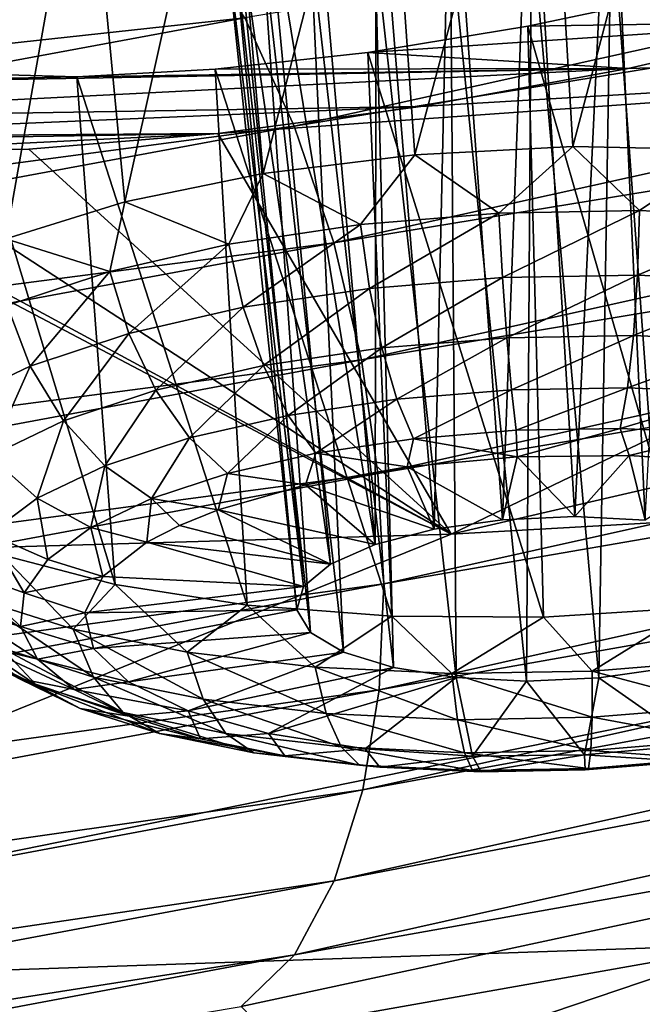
# Model space of a CAD drawing. Header units: metres. Extents: x -106 to 264, y -111 to 81.
# Tile 166 of 256: x 232.3 to 233.52, y -4.86 to -2.93. Entities that reach past the tile are written whole.
import ezdxf

# ---------------------------------------------------------------- set-up
doc = ezdxf.new("R2010")
doc.units = ezdxf.units.M
doc.layers.add('solid_20422013', color=7, linetype='CONTINUOUS')

msp = doc.modelspace()

# ---------------------------------------------------------------- linework, layer by layer
at = {"layer": 'solid_20422013'}
for points in [[(229.211319, -2.059223, 254.846924), (230.338425, -3.185806, 255.795273), (232.625565, -2.744271, 254.56102)], [(233.38588, -3.177424, 215.949249), (233.331238, -2.239719, 216.196091), (233.646759, -2.188456, 216.252304)], [(233.693314, -3.183447, 215.995789), (233.38588, -3.177424, 215.949249), (233.646759, -2.188456, 216.252304)], [(236.958389, -2.225058, 252.242752), (232.741196, -2.924002, 254.690674), (232.838547, -3.136815, 254.78627)], [(236.958389, -2.225058, 252.242752), (232.838547, -3.136815, 254.78627), (237.045364, -2.45133, 252.291168)], [(233.075775, -3.1932, 215.966492), (233.013184, -2.305702, 216.206467), (233.331238, -2.239719, 216.196091)], [(233.38588, -3.177424, 215.949249), (233.075775, -3.1932, 215.966492), (233.331238, -2.239719, 216.196091)], [(232.777588, -3.230031, 216.046707), (232.705063, -2.386141, 216.284286), (233.013184, -2.305702, 216.206467)], [(233.075775, -3.1932, 215.966492), (232.777588, -3.230031, 216.046707), (233.013184, -2.305702, 216.206467)], [(232.505325, -3.286186, 216.186127), (232.427994, -2.475186, 216.424408), (232.705063, -2.386141, 216.284286)], [(232.777588, -3.230031, 216.046707), (232.505325, -3.286186, 216.186127), (232.705063, -2.386141, 216.284286)], [(233.607452, -2.418427, 217.168839), (233.46019, -2.431968, 217.099365), (233.528381, -3.911841, 216.722229)], [(233.46019, -2.431968, 217.099365), (233.302505, -2.456967, 217.069183), (233.390137, -3.904974, 216.689087)], [(233.46019, -2.431968, 217.099365), (233.390137, -3.904974, 216.689087), (233.528381, -3.911841, 216.722229)], [(232.838547, -3.136815, 254.78627), (232.916275, -3.366607, 254.841003), (237.045364, -2.45133, 252.291168)], [(237.045364, -2.45133, 252.291168), (232.916275, -3.366607, 254.841003), (237.106552, -2.678685, 252.300644)], [(233.302505, -2.456967, 217.069183), (233.145447, -2.491203, 217.080048), (233.248047, -3.911211, 216.694077)], [(233.302505, -2.456967, 217.069183), (233.248047, -3.911211, 216.694077), (233.390137, -3.904974, 216.689087)], [(232.27182, -3.359023, 216.378174), (232.195236, -2.567213, 216.616699), (232.427994, -2.475186, 216.424408)], [(232.505325, -3.286186, 216.186127), (232.27182, -3.359023, 216.378174), (232.427994, -2.475186, 216.424408)], [(233.145447, -2.491203, 217.080048), (232.999725, -2.532787, 217.130585), (233.113617, -3.930048, 216.736801)], [(233.145447, -2.491203, 217.080048), (233.113617, -3.930048, 216.736801), (233.248047, -3.911211, 216.694077)], [(232.999725, -2.532787, 217.130585), (232.874985, -2.57802, 217.217133), (232.997726, -3.959958, 216.813782)], [(232.999725, -2.532787, 217.130585), (232.997726, -3.959958, 216.813782), (233.113617, -3.930048, 216.736801)], [(232.874985, -2.57802, 217.217133), (232.779358, -2.625161, 217.333221), (232.997726, -3.959958, 216.813782)], [(232.718994, -2.669446, 217.470856), (232.90976, -3.998519, 216.918808), (232.779358, -2.625161, 217.333221)], [(232.779358, -2.625161, 217.333221), (232.90976, -3.998519, 216.918808), (232.997726, -3.959958, 216.813782)], [(232.697342, -2.709801, 217.621689), (232.856857, -4.042606, 217.04335), (232.718994, -2.669446, 217.470856)], [(232.718994, -2.669446, 217.470856), (232.856857, -4.042606, 217.04335), (232.90976, -3.998519, 216.918808)], [(233.606873, -2.660043, 218.197983), (233.571396, -4.20342, 217.582779), (233.46196, -2.701745, 218.248642)], [(232.916275, -3.366607, 254.841003), (232.970978, -3.596852, 254.854782), (237.106552, -2.678685, 252.300644)], [(237.106552, -2.678685, 252.300644), (232.970978, -3.596852, 254.854782), (237.142197, -2.900243, 252.274002)], [(232.697342, -2.709801, 217.621689), (232.843292, -4.088648, 217.177322), (232.856857, -4.042606, 217.04335)], [(232.716202, -2.742263, 217.77623), (232.843292, -4.088648, 217.177322), (232.697342, -2.709801, 217.621689)], [(233.46196, -2.701745, 218.248642), (233.436966, -4.222257, 217.625504), (233.30513, -2.736344, 218.259995)], [(233.46196, -2.701745, 218.248642), (233.571396, -4.20342, 217.582779), (233.436966, -4.222257, 217.625504)], [(233.147171, -3.939668, 223.829529), (238.393692, -2.723361, 223.870667), (236.190201, -3.767804, 226.771805)], [(233.147171, -3.939668, 223.829529), (235.150543, -2.976502, 221.154175), (238.393692, -2.723361, 223.870667)], [(232.741196, -2.924002, 254.690674), (232.625565, -2.744271, 254.56102), (230.338425, -3.185806, 255.795273)], [(232.716202, -2.742263, 217.77623), (232.870178, -4.132915, 217.309875), (232.843292, -4.088648, 217.177322)], [(232.775055, -2.765305, 217.923981), (232.870178, -4.132915, 217.309875), (232.716202, -2.742263, 217.77623)], [(233.30513, -2.736344, 218.259995), (233.294861, -4.228494, 217.630493), (233.145706, -2.761893, 218.229782)], [(233.30513, -2.736344, 218.259995), (233.436966, -4.222257, 217.625504), (233.294861, -4.228494, 217.630493)], [(232.775055, -2.765305, 217.923981), (232.935333, -4.171819, 217.430283), (232.870178, -4.132915, 217.309875)], [(232.870682, -2.776647, 218.055054), (232.935333, -4.171819, 217.430283), (232.775055, -2.765305, 217.923981)], [(233.145706, -2.761893, 218.229782), (233.156631, -4.221627, 217.597351), (232.996964, -2.775625, 218.159546)], [(233.145706, -2.761893, 218.229782), (233.294861, -4.228494, 217.630493), (233.156631, -4.221627, 217.597351)], [(232.996964, -2.775625, 218.159546), (233.033463, -4.202211, 217.528763), (232.870682, -2.776647, 218.055054)], [(232.870682, -2.776647, 218.055054), (233.033463, -4.202211, 217.528763), (232.935333, -4.171819, 217.430283)], [(232.996964, -2.775625, 218.159546), (233.156631, -4.221627, 217.597351), (233.033463, -4.202211, 217.528763)], [(233.297913, -2.940259, 219.150681), (233.613831, -2.873363, 219.140274), (233.895721, -2.931357, 219.669434)], [(233.626465, -4.084139, 218.63533), (233.613831, -2.873363, 219.140274), (233.297913, -2.940259, 219.150681)], [(232.970978, -3.596852, 254.854782), (233.002853, -3.820632, 254.830475), (237.142197, -2.900243, 252.274002)], [(237.142197, -2.900243, 252.274002), (233.002853, -3.820632, 254.830475), (237.15506, -3.115366, 252.215652)], [(228.436859, -3.721965, 256.919556), (232.741196, -2.924002, 254.690674), (230.338425, -3.185806, 255.795273)], [(232.838547, -3.136815, 254.78627), (232.741196, -2.924002, 254.690674), (228.436859, -3.721965, 256.919556)], [(232.983459, -2.992482, 219.095001), (233.895721, -2.931357, 219.669434), (233.495087, -3.023423, 219.707611)], [(232.983459, -2.992482, 219.095001), (233.297913, -2.940259, 219.150681), (233.895721, -2.931357, 219.669434)], [(233.328522, -4.102739, 218.662018), (233.297913, -2.940259, 219.150681), (232.983459, -2.992482, 219.095001)], [(233.328522, -4.102739, 218.662018), (233.626465, -4.084139, 218.63533), (233.297913, -2.940259, 219.150681)], [(233.495087, -3.023423, 219.707611), (233.895721, -2.931357, 219.669434), (235.150543, -2.976502, 221.154175)], [(232.688644, -3.151813, 219.544693), (235.150543, -2.976502, 221.154175), (233.147171, -3.939668, 223.829529)], [(232.688644, -3.151813, 219.544693), (233.08757, -3.098358, 219.667572), (235.150543, -2.976502, 221.154175)], [(233.08757, -3.098358, 219.667572), (233.495087, -3.023423, 219.707611), (235.150543, -2.976502, 221.154175)], [(232.683334, -3.025234, 218.976807), (232.983459, -2.992482, 219.095001), (233.495087, -3.023423, 219.707611)], [(233.030579, -4.101146, 218.629379), (232.983459, -2.992482, 219.095001), (232.683334, -3.025234, 218.976807)], [(233.030579, -4.101146, 218.629379), (233.328522, -4.102739, 218.662018), (232.983459, -2.992482, 219.095001)], [(231.393448, -3.061105, 218.041977), (233.495087, -3.023423, 219.707611), (231.521011, -3.123895, 218.415634)], [(232.41124, -3.039935, 218.80014), (233.495087, -3.023423, 219.707611), (231.393448, -3.061105, 218.041977)], [(232.182495, -3.033369, 218.578033), (232.41124, -3.039935, 218.80014), (231.393448, -3.061105, 218.041977)], [(231.521011, -3.123895, 218.415634), (233.495087, -3.023423, 219.707611), (233.08757, -3.098358, 219.667572)], [(232.486282, -4.038538, 218.394394), (232.41124, -3.039935, 218.80014), (232.182495, -3.033369, 218.578033)], [(232.263702, -3.98026, 218.202316), (232.486282, -4.038538, 218.394394), (232.182495, -3.033369, 218.578033)], [(232.41124, -3.039935, 218.80014), (232.683334, -3.025234, 218.976807), (233.495087, -3.023423, 219.707611)], [(232.745682, -4.079429, 218.538849), (232.683334, -3.025234, 218.976807), (232.41124, -3.039935, 218.80014)], [(232.486282, -4.038538, 218.394394), (232.745682, -4.079429, 218.538849), (232.41124, -3.039935, 218.80014)], [(232.745682, -4.079429, 218.538849), (233.030579, -4.101146, 218.629379), (232.683334, -3.025234, 218.976807)], [(231.521011, -3.123895, 218.415634), (233.08757, -3.098358, 219.667572), (231.666382, -3.158986, 218.688492)], [(231.666382, -3.158986, 218.688492), (233.08757, -3.098358, 219.667572), (232.688644, -3.151813, 219.544693)], [(233.002853, -3.820632, 254.830475), (233.014374, -4.037376, 254.772675), (237.15506, -3.115366, 252.215652)], [(237.15506, -3.115366, 252.215652), (233.014374, -4.037376, 254.772675), (237.14505, -3.32261, 252.125916)], [(232.838547, -3.136815, 254.78627), (228.436859, -3.721965, 256.919556), (228.521866, -3.938304, 257.022339)], [(232.838547, -3.136815, 254.78627), (228.521866, -3.938304, 257.022339), (232.916275, -3.366607, 254.841003)], [(231.666382, -3.158986, 218.688492), (232.688644, -3.151813, 219.544693), (231.719177, -3.167031, 218.767853)], [(231.719177, -3.167031, 218.767853), (232.688644, -3.151813, 219.544693), (231.990005, -3.186511, 219.083755)], [(231.990005, -3.186511, 219.083755), (232.688644, -3.151813, 219.544693), (232.316559, -3.182249, 219.349197)], [(232.316559, -3.182249, 219.349197), (232.688644, -3.151813, 219.544693), (233.147171, -3.939668, 223.829529)], [(229.844254, -4.035527, 221.125198), (231.666382, -3.158986, 218.688492), (233.147171, -3.939668, 223.829529)], [(231.666382, -3.158986, 218.688492), (231.719177, -3.167031, 218.767853), (233.147171, -3.939668, 223.829529)], [(231.719177, -3.167031, 218.767853), (231.990005, -3.186511, 219.083755), (233.147171, -3.939668, 223.829529)], [(231.990005, -3.186511, 219.083755), (232.316559, -3.182249, 219.349197), (233.147171, -3.939668, 223.829529)], [(232.968582, -3.330544, 215.972855), (232.777588, -3.230031, 216.046707), (233.075775, -3.1932, 215.966492)], [(233.240936, -3.308273, 215.932999), (232.968582, -3.330544, 215.972855), (233.075775, -3.1932, 215.966492)], [(233.240936, -3.308273, 215.932999), (233.075775, -3.1932, 215.966492), (233.38588, -3.177424, 215.949249)], [(233.51683, -3.303311, 215.944305), (233.240936, -3.308273, 215.932999), (233.38588, -3.177424, 215.949249)], [(233.51683, -3.303311, 215.944305), (233.38588, -3.177424, 215.949249), (233.693314, -3.183447, 215.995789)], [(233.785645, -3.315849, 216.006363), (233.51683, -3.303311, 215.944305), (233.693314, -3.183447, 215.995789)], [(232.710205, -3.369267, 216.062363), (232.505325, -3.286186, 216.186127), (232.777588, -3.230031, 216.046707)], [(232.968582, -3.330544, 215.972855), (232.710205, -3.369267, 216.062363), (232.777588, -3.230031, 216.046707)], [(232.475754, -3.422954, 216.198074), (232.27182, -3.359023, 216.378174), (232.505325, -3.286186, 216.186127)], [(232.710205, -3.369267, 216.062363), (232.475754, -3.422954, 216.198074), (232.505325, -3.286186, 216.186127)], [(232.986496, -3.456243, 215.987122), (232.968582, -3.330544, 215.972855), (233.240936, -3.308273, 215.932999)], [(233.248047, -3.434856, 215.948837), (232.986496, -3.456243, 215.987122), (233.240936, -3.308273, 215.932999)], [(233.248047, -3.434856, 215.948837), (233.240936, -3.308273, 215.932999), (233.51683, -3.303311, 215.944305)], [(233.513, -3.430091, 215.959702), (233.248047, -3.434856, 215.948837), (233.51683, -3.303311, 215.944305)], [(233.513, -3.430091, 215.959702), (233.51683, -3.303311, 215.944305), (233.785645, -3.315849, 216.006363)], [(232.738373, -3.493429, 216.073074), (232.710205, -3.369267, 216.062363), (232.968582, -3.330544, 215.972855)], [(232.986496, -3.456243, 215.987122), (232.738373, -3.493429, 216.073074), (232.968582, -3.330544, 215.972855)], [(237.14505, -3.32261, 252.125916), (233.005432, -4.245627, 254.681732), (237.109192, -3.519526, 252.001266)], [(233.014374, -4.037376, 254.772675), (233.005432, -4.245627, 254.681732), (237.14505, -3.32261, 252.125916)], [(233.771133, -3.442131, 216.019287), (233.513, -3.430091, 215.959702), (233.785645, -3.315849, 216.006363)], [(228.521866, -3.938304, 257.022339), (228.589737, -4.171233, 257.082703), (232.916275, -3.366607, 254.841003)], [(232.916275, -3.366607, 254.841003), (228.589737, -4.171233, 257.082703), (232.970978, -3.596852, 254.854782)], [(232.475754, -3.422954, 216.198074), (232.274231, -3.489543, 216.374771), (232.27182, -3.359023, 216.378174)], [(232.513229, -3.544986, 216.2034), (232.475754, -3.422954, 216.198074), (232.710205, -3.369267, 216.062363)], [(232.738373, -3.493429, 216.073074), (232.513229, -3.544986, 216.2034), (232.710205, -3.369267, 216.062363)], [(232.319702, -3.608933, 216.373077), (232.274231, -3.489543, 216.374771), (232.475754, -3.422954, 216.198074)], [(232.513229, -3.544986, 216.2034), (232.319702, -3.608933, 216.373077), (232.475754, -3.422954, 216.198074)], [(233.010925, -3.57328, 216.032181), (232.986496, -3.456243, 215.987122), (233.248047, -3.434856, 215.948837)], [(233.256409, -3.553209, 215.996246), (233.010925, -3.57328, 216.032181), (233.248047, -3.434856, 215.948837)], [(233.256409, -3.553209, 215.996246), (233.248047, -3.434856, 215.948837), (233.513, -3.430091, 215.959702)], [(233.505051, -3.548737, 216.006439), (233.256409, -3.553209, 215.996246), (233.513, -3.430091, 215.959702)], [(233.505051, -3.548737, 216.006439), (233.513, -3.430091, 215.959702), (233.771133, -3.442131, 216.019287)], [(233.747314, -3.560036, 216.062363), (233.505051, -3.548737, 216.006439), (233.771133, -3.442131, 216.019287)], [(232.778076, -3.608179, 216.112839), (232.738373, -3.493429, 216.073074), (232.986496, -3.456243, 215.987122)], [(233.010925, -3.57328, 216.032181), (232.778076, -3.608179, 216.112839), (232.986496, -3.456243, 215.987122)], [(232.319702, -3.608933, 216.373077), (232.165253, -3.682811, 216.575607), (232.274231, -3.489543, 216.374771)], [(232.566772, -3.656566, 216.235153), (232.513229, -3.544986, 216.2034), (232.738373, -3.493429, 216.073074)], [(232.778076, -3.608179, 216.112839), (232.566772, -3.656566, 216.235153), (232.738373, -3.493429, 216.073074)], [(237.109192, -3.519526, 252.001266), (232.973404, -4.442847, 254.553864), (237.046432, -3.698704, 251.842789)], [(233.005432, -4.245627, 254.681732), (232.973404, -4.442847, 254.553864), (237.109192, -3.519526, 252.001266)], [(232.385147, -3.71658, 216.394409), (232.319702, -3.608933, 216.373077), (232.513229, -3.544986, 216.2034)], [(232.566772, -3.656566, 216.235153), (232.385147, -3.71658, 216.394409), (232.513229, -3.544986, 216.2034)], [(233.040283, -3.674012, 216.105087), (233.010925, -3.57328, 216.032181), (233.256409, -3.553209, 215.996246)], [(233.265442, -3.655602, 216.072128), (233.040283, -3.674012, 216.105087), (233.256409, -3.553209, 215.996246)], [(233.265442, -3.655602, 216.072128), (233.256409, -3.553209, 215.996246), (233.505051, -3.548737, 216.006439)], [(233.493515, -3.6515, 216.081482), (233.265442, -3.655602, 216.072128), (233.505051, -3.548737, 216.006439)], [(233.493515, -3.6515, 216.081482), (233.505051, -3.548737, 216.006439), (233.747314, -3.560036, 216.062363)], [(233.715729, -3.661864, 216.132782), (233.493515, -3.6515, 216.081482), (233.747314, -3.560036, 216.062363)], [(232.826691, -3.706024, 216.179077), (232.778076, -3.608179, 216.112839), (233.010925, -3.57328, 216.032181)], [(233.040283, -3.674012, 216.105087), (232.826691, -3.706024, 216.179077), (233.010925, -3.57328, 216.032181)], [(228.589737, -4.171233, 257.082703), (228.637512, -4.404055, 257.100311), (232.970978, -3.596852, 254.854782)], [(232.970978, -3.596852, 254.854782), (228.637512, -4.404055, 257.100311), (233.002853, -3.820632, 254.830475)], [(232.240189, -3.785915, 216.584473), (232.165253, -3.682811, 216.575607), (232.319702, -3.608933, 216.373077)], [(232.385147, -3.71658, 216.394409), (232.240189, -3.785915, 216.584473), (232.319702, -3.608933, 216.373077)], [(232.632874, -3.750407, 216.291275), (232.566772, -3.656566, 216.235153), (232.778076, -3.608179, 216.112839)], [(232.826691, -3.706024, 216.179077), (232.632874, -3.750407, 216.291275), (232.778076, -3.608179, 216.112839)], [(232.466278, -3.805454, 216.437347), (232.385147, -3.71658, 216.394409), (232.566772, -3.656566, 216.235153)], [(232.632874, -3.750407, 216.291275), (232.466278, -3.805454, 216.437347), (232.566772, -3.656566, 216.235153)], [(233.072632, -3.751862, 216.201096), (233.040283, -3.674012, 216.105087), (233.265442, -3.655602, 216.072128)], [(233.274582, -3.735349, 216.171539), (233.072632, -3.751862, 216.201096), (233.265442, -3.655602, 216.072128)], [(233.274582, -3.735349, 216.171539), (233.265442, -3.655602, 216.072128), (233.493515, -3.6515, 216.081482)], [(233.479141, -3.73167, 216.179932), (233.274582, -3.735349, 216.171539), (233.493515, -3.6515, 216.081482)], [(233.479141, -3.73167, 216.179932), (233.493515, -3.6515, 216.081482), (233.715729, -3.661864, 216.132782)], [(232.881058, -3.780573, 216.267456), (232.826691, -3.706024, 216.179077), (233.040283, -3.674012, 216.105087)], [(233.072632, -3.751862, 216.201096), (232.881058, -3.780573, 216.267456), (233.040283, -3.674012, 216.105087)], [(233.678452, -3.740966, 216.225937), (233.479141, -3.73167, 216.179932), (233.715729, -3.661864, 216.132782)], [(237.046432, -3.698704, 251.842789), (232.917313, -4.621557, 254.390121), (236.95874, -3.84559, 251.658722)], [(232.973404, -4.442847, 254.553864), (232.917313, -4.621557, 254.390121), (237.046432, -3.698704, 251.842789)], [(232.333313, -3.869052, 216.611694), (232.240189, -3.785915, 216.584473), (232.385147, -3.71658, 216.394409)], [(232.466278, -3.805454, 216.437347), (232.333313, -3.869052, 216.611694), (232.385147, -3.71658, 216.394409)], [(232.707214, -3.820381, 216.368088), (232.632874, -3.750407, 216.291275), (232.826691, -3.706024, 216.179077)], [(232.881058, -3.780573, 216.267456), (232.707214, -3.820381, 216.368088), (232.826691, -3.706024, 216.179077)], [(233.276871, -3.787529, 216.288208), (233.072632, -3.751862, 216.201096), (233.274582, -3.735349, 216.171539)], [(233.276871, -3.787529, 216.288208), (233.274582, -3.735349, 216.171539), (233.479141, -3.73167, 216.179932)], [(233.496857, -3.784658, 216.300415), (233.276871, -3.787529, 216.288208), (233.479141, -3.73167, 216.179932)], [(233.496857, -3.784658, 216.300415), (233.479141, -3.73167, 216.179932), (233.678452, -3.740966, 216.225937)], [(232.5578, -3.869754, 216.4991), (232.466278, -3.805454, 216.437347), (232.632874, -3.750407, 216.291275)], [(232.707214, -3.820381, 216.368088), (232.5578, -3.869754, 216.4991), (232.632874, -3.750407, 216.291275)], [(233.060699, -3.807302, 216.326004), (232.881058, -3.780573, 216.267456), (233.072632, -3.751862, 216.201096)], [(233.276871, -3.787529, 216.288208), (233.060699, -3.807302, 216.326004), (233.072632, -3.751862, 216.201096)], [(233.707977, -3.798853, 216.361923), (233.496857, -3.784658, 216.300415), (233.678452, -3.740966, 216.225937)], [(230.914383, -4.843095, 226.338959), (236.190201, -3.767804, 226.771805), (233.739731, -4.747077, 229.491913)], [(230.914383, -4.843095, 226.338959), (233.147171, -3.939668, 223.829529), (236.190201, -3.767804, 226.771805)], [(232.239075, -3.938756, 216.807602), (232.240189, -3.785915, 216.584473), (232.333313, -3.869052, 216.611694)], [(232.860794, -3.842834, 216.411621), (232.707214, -3.820381, 216.368088), (232.881058, -3.780573, 216.267456)], [(233.060699, -3.807302, 216.326004), (232.860794, -3.842834, 216.411621), (232.881058, -3.780573, 216.267456)], [(233.248047, -3.911211, 216.694077), (233.060699, -3.807302, 216.326004), (233.276871, -3.787529, 216.288208)], [(233.390137, -3.904974, 216.689087), (233.248047, -3.911211, 216.694077), (233.276871, -3.787529, 216.288208)], [(233.390137, -3.904974, 216.689087), (233.276871, -3.787529, 216.288208), (233.496857, -3.784658, 216.300415)], [(233.528381, -3.911841, 216.722229), (233.390137, -3.904974, 216.689087), (233.496857, -3.784658, 216.300415)], [(233.528381, -3.911841, 216.722229), (233.496857, -3.784658, 216.300415), (233.707977, -3.798853, 216.361923)], [(232.438538, -3.926795, 216.655472), (232.333313, -3.869052, 216.611694), (232.466278, -3.805454, 216.437347)], [(232.5578, -3.869754, 216.4991), (232.438538, -3.926795, 216.655472), (232.466278, -3.805454, 216.437347)], [(233.113617, -3.930048, 216.736801), (232.860794, -3.842834, 216.411621), (233.060699, -3.807302, 216.326004)], [(233.248047, -3.911211, 216.694077), (233.113617, -3.930048, 216.736801), (233.060699, -3.807302, 216.326004)], [(228.637512, -4.404055, 257.100311), (228.665344, -4.629818, 257.078064), (233.002853, -3.820632, 254.830475)], [(233.002853, -3.820632, 254.830475), (228.665344, -4.629818, 257.078064), (233.014374, -4.037376, 254.772675)], [(232.688721, -3.892077, 216.540131), (232.5578, -3.869754, 216.4991), (232.707214, -3.820381, 216.368088)], [(232.860794, -3.842834, 216.411621), (232.688721, -3.892077, 216.540131), (232.707214, -3.820381, 216.368088)], [(232.997726, -3.959958, 216.813782), (232.688721, -3.892077, 216.540131), (232.860794, -3.842834, 216.411621)], [(236.95874, -3.84559, 251.658722), (232.838959, -4.767164, 254.198898), (234.971909, -4.387029, 252.678757)], [(232.917313, -4.621557, 254.390121), (232.838959, -4.767164, 254.198898), (236.95874, -3.84559, 251.658722)], [(233.113617, -3.930048, 216.736801), (232.997726, -3.959958, 216.813782), (232.860794, -3.842834, 216.411621)], [(232.354019, -3.989314, 216.831192), (232.239075, -3.938756, 216.807602), (232.333313, -3.869052, 216.611694)], [(232.354019, -3.989314, 216.831192), (232.333313, -3.869052, 216.611694), (232.438538, -3.926795, 216.655472)], [(232.548889, -3.95536, 216.712906), (232.438538, -3.926795, 216.655472), (232.5578, -3.869754, 216.4991)], [(232.612991, -3.92246, 216.622269), (232.548889, -3.95536, 216.712906), (232.5578, -3.869754, 216.4991)], [(232.688721, -3.892077, 216.540131), (232.612991, -3.92246, 216.622269), (232.5578, -3.869754, 216.4991)], [(232.90976, -3.998519, 216.918808), (232.612991, -3.92246, 216.622269), (232.688721, -3.892077, 216.540131)], [(232.997726, -3.959958, 216.813782), (232.90976, -3.998519, 216.918808), (232.688721, -3.892077, 216.540131)], [(232.462418, -4.023142, 216.9039), (232.354019, -3.989314, 216.831192), (232.438538, -3.926795, 216.655472)], [(232.462418, -4.023142, 216.9039), (232.438538, -3.926795, 216.655472), (232.548889, -3.95536, 216.712906)], [(232.90976, -3.998519, 216.918808), (232.548889, -3.95536, 216.712906), (232.612991, -3.92246, 216.622269)], [(229.844254, -4.035527, 221.125198), (233.147171, -3.939668, 223.829529), (230.914383, -4.843095, 226.338959)], [(232.307495, -4.054905, 217.019501), (232.187195, -4.011887, 217.017563), (232.239075, -3.938756, 216.807602)], [(232.354019, -3.989314, 216.831192), (232.307495, -4.054905, 217.019501), (232.239075, -3.938756, 216.807602)], [(232.856857, -4.042606, 217.04335), (232.462418, -4.023142, 216.9039), (232.548889, -3.95536, 216.712906)], [(232.90976, -3.998519, 216.918808), (232.856857, -4.042606, 217.04335), (232.548889, -3.95536, 216.712906)], [(232.215302, -4.066931, 218.065338), (232.403946, -4.126503, 218.258041), (232.263702, -3.98026, 218.202316)], [(232.403946, -4.126503, 218.258041), (232.486282, -4.038538, 218.394394), (232.263702, -3.98026, 218.202316)], [(232.462418, -4.023142, 216.9039), (232.307495, -4.054905, 217.019501), (232.354019, -3.989314, 216.831192)], [(232.300751, -4.121051, 217.213181), (232.179672, -4.085635, 217.23349), (232.187195, -4.011887, 217.017563)], [(232.307495, -4.054905, 217.019501), (232.300751, -4.121051, 217.213181), (232.187195, -4.011887, 217.017563)], [(232.462418, -4.023142, 216.9039), (232.426743, -4.094234, 217.10939), (232.307495, -4.054905, 217.019501)], [(232.856857, -4.042606, 217.04335), (232.426743, -4.094234, 217.10939), (232.462418, -4.023142, 216.9039)], [(228.665344, -4.629818, 257.078064), (228.675415, -4.84801, 257.020782), (233.014374, -4.037376, 254.772675)], [(233.014374, -4.037376, 254.772675), (228.675415, -4.84801, 257.020782), (233.005432, -4.245627, 254.681732)], [(232.403946, -4.126503, 218.258041), (232.628281, -4.17194, 218.412552), (232.486282, -4.038538, 218.394394)], [(232.856857, -4.042606, 217.04335), (232.843292, -4.088648, 217.177322), (232.426743, -4.094234, 217.10939)], [(232.628281, -4.17194, 218.412552), (232.745682, -4.079429, 218.538849), (232.486282, -4.038538, 218.394394)], [(232.444275, -4.220615, 218.18161), (232.403946, -4.126503, 218.258041), (232.215302, -4.066931, 218.065338)], [(232.263123, -4.163407, 217.996567), (232.444275, -4.220615, 218.18161), (232.215302, -4.066931, 218.065338)], [(232.426743, -4.094234, 217.10939), (232.300751, -4.121051, 217.213181), (232.307495, -4.054905, 217.019501)], [(232.33403, -4.185207, 217.404755), (232.216782, -4.157166, 217.447098), (232.179672, -4.085635, 217.23349)], [(232.300751, -4.121051, 217.213181), (232.33403, -4.185207, 217.404755), (232.179672, -4.085635, 217.23349)], [(232.628281, -4.17194, 218.412552), (232.879684, -4.201495, 218.522964), (232.745682, -4.079429, 218.538849)], [(232.879684, -4.201495, 218.522964), (233.030579, -4.101146, 218.629379), (232.745682, -4.079429, 218.538849)], [(233.424393, -4.20907, 218.596329), (233.626465, -4.084139, 218.63533), (233.328522, -4.102739, 218.662018)], [(233.424393, -4.20907, 218.596329), (233.696762, -4.1868, 218.556458), (233.626465, -4.084139, 218.63533)], [(232.332047, -4.236954, 217.918045), (232.263123, -4.163407, 217.996567), (232.123199, -4.094823, 217.781967)], [(232.200729, -4.172588, 217.716644), (232.332047, -4.236954, 217.918045), (232.123199, -4.094823, 217.781967)], [(232.426743, -4.094234, 217.10939), (232.443909, -4.164535, 217.31752), (232.300751, -4.121051, 217.213181)], [(232.843292, -4.088648, 217.177322), (232.443909, -4.164535, 217.31752), (232.426743, -4.094234, 217.10939)], [(232.843292, -4.088648, 217.177322), (232.870178, -4.132915, 217.309875), (232.443909, -4.164535, 217.31752)], [(232.879684, -4.201495, 218.522964), (233.148499, -4.214032, 218.585022), (233.030579, -4.101146, 218.629379)], [(233.148499, -4.214032, 218.585022), (233.328522, -4.102739, 218.662018), (233.030579, -4.101146, 218.629379)], [(233.148499, -4.214032, 218.585022), (233.424393, -4.20907, 218.596329), (233.328522, -4.102739, 218.662018)], [(232.443909, -4.164535, 217.31752), (232.33403, -4.185207, 217.404755), (232.300751, -4.121051, 217.213181)], [(232.659714, -4.264248, 218.330002), (232.628281, -4.17194, 218.412552), (232.403946, -4.126503, 218.258041)], [(232.444275, -4.220615, 218.18161), (232.659714, -4.264248, 218.330002), (232.403946, -4.126503, 218.258041)], [(232.870178, -4.132915, 217.309875), (232.512924, -4.229991, 217.516266), (232.443909, -4.164535, 217.31752)], [(232.870178, -4.132915, 217.309875), (232.935333, -4.171819, 217.430283), (232.512924, -4.229991, 217.516266)], [(232.406082, -4.244909, 217.586899), (232.297119, -4.22373, 217.650177), (232.216782, -4.157166, 217.447098)], [(232.33403, -4.185207, 217.404755), (232.406082, -4.244909, 217.586899), (232.216782, -4.157166, 217.447098)], [(232.50206, -4.290644, 218.091705), (232.444275, -4.220615, 218.18161), (232.263123, -4.163407, 217.996567)], [(232.332047, -4.236954, 217.918045), (232.50206, -4.290644, 218.091705), (232.263123, -4.163407, 217.996567)], [(232.417572, -4.28277, 217.8349), (232.332047, -4.236954, 217.918045), (232.200729, -4.172588, 217.716644)], [(232.297119, -4.22373, 217.650177), (232.417572, -4.28277, 217.8349), (232.200729, -4.172588, 217.716644)], [(232.443909, -4.164535, 217.31752), (232.512924, -4.229991, 217.516266), (232.33403, -4.185207, 217.404755)], [(232.935333, -4.171819, 217.430283), (232.629837, -4.286825, 217.694183), (232.512924, -4.229991, 217.516266)], [(232.901138, -4.29263, 218.43602), (232.879684, -4.201495, 218.522964), (232.628281, -4.17194, 218.412552)], [(232.659714, -4.264248, 218.330002), (232.901138, -4.29263, 218.43602), (232.628281, -4.17194, 218.412552)], [(232.935333, -4.171819, 217.430283), (233.033463, -4.202211, 217.528763), (232.629837, -4.286825, 217.694183)], [(232.512924, -4.229991, 217.516266), (232.406082, -4.244909, 217.586899), (232.33403, -4.185207, 217.404755)], [(233.033463, -4.202211, 217.528763), (232.787872, -4.331759, 217.841019), (232.629837, -4.286825, 217.694183)], [(233.033463, -4.202211, 217.528763), (233.156631, -4.221627, 217.597351), (232.787872, -4.331759, 217.841019)], [(233.159286, -4.30467, 218.495605), (233.148499, -4.214032, 218.585022), (232.879684, -4.201495, 218.522964)], [(232.901138, -4.29263, 218.43602), (233.159286, -4.30467, 218.495605), (232.879684, -4.201495, 218.522964)], [(233.685776, -4.278519, 218.468185), (233.696762, -4.1868, 218.556458), (233.424393, -4.20907, 218.596329)], [(232.704239, -4.331594, 218.230972), (232.659714, -4.264248, 218.330002), (232.444275, -4.220615, 218.18161)], [(232.50206, -4.290644, 218.091705), (232.704239, -4.331594, 218.230972), (232.444275, -4.220615, 218.18161)], [(233.156631, -4.221627, 217.597351), (232.977921, -4.362202, 217.948273), (232.787872, -4.331759, 217.841019)], [(233.156631, -4.221627, 217.597351), (233.189026, -4.376397, 218.009781), (232.977921, -4.362202, 217.948273)], [(233.424225, -4.299905, 218.50647), (233.424393, -4.20907, 218.596329), (233.148499, -4.214032, 218.585022)], [(233.159286, -4.30467, 218.495605), (233.424225, -4.299905, 218.50647), (233.148499, -4.214032, 218.585022)], [(233.156631, -4.221627, 217.597351), (233.294861, -4.228494, 217.630493), (233.189026, -4.376397, 218.009781)], [(233.424225, -4.299905, 218.50647), (233.685776, -4.278519, 218.468185), (233.424393, -4.20907, 218.596329)], [(233.436966, -4.222257, 217.625504), (233.571396, -4.20342, 217.582779), (233.625198, -4.353754, 217.984192)], [(232.514114, -4.297863, 217.752594), (232.417572, -4.28277, 217.8349), (232.297119, -4.22373, 217.650177)], [(232.406082, -4.244909, 217.586899), (232.514114, -4.297863, 217.752594), (232.297119, -4.22373, 217.650177)], [(232.573517, -4.332017, 217.994202), (232.50206, -4.290644, 218.091705), (232.332047, -4.236954, 217.918045)], [(232.417572, -4.28277, 217.8349), (232.573517, -4.332017, 217.994202), (232.332047, -4.236954, 217.918045)], [(232.512924, -4.229991, 217.516266), (232.629837, -4.286825, 217.694183), (232.406082, -4.244909, 217.586899)], [(233.294861, -4.228494, 217.630493), (233.409027, -4.373526, 218.021988), (233.189026, -4.376397, 218.009781)], [(233.294861, -4.228494, 217.630493), (233.436966, -4.222257, 217.625504), (233.409027, -4.373526, 218.021988)], [(233.436966, -4.222257, 217.625504), (233.625198, -4.353754, 217.984192), (233.409027, -4.373526, 218.021988)], [(233.005432, -4.245627, 254.681732), (228.667618, -5.057163, 256.928741), (232.973404, -4.442847, 254.553864)], [(228.675415, -4.84801, 257.020782), (228.667618, -5.057163, 256.928741), (233.005432, -4.245627, 254.681732)], [(232.629837, -4.286825, 217.694183), (232.514114, -4.297863, 217.752594), (232.406082, -4.244909, 217.586899)], [(232.930817, -4.35823, 218.330475), (232.901138, -4.29263, 218.43602), (232.659714, -4.264248, 218.330002)], [(232.704239, -4.331594, 218.230972), (232.930817, -4.35823, 218.330475), (232.659714, -4.264248, 218.330002)], [(233.667206, -4.344986, 218.360672), (233.685776, -4.278519, 218.468185), (233.424225, -4.299905, 218.50647)], [(232.653976, -4.342033, 217.895462), (232.573517, -4.332017, 217.994202), (232.417572, -4.28277, 217.8349)], [(232.514114, -4.297863, 217.752594), (232.653976, -4.342033, 217.895462), (232.417572, -4.28277, 217.8349)], [(232.758972, -4.369578, 218.121948), (232.704239, -4.331594, 218.230972), (232.50206, -4.290644, 218.091705)], [(232.573517, -4.332017, 217.994202), (232.758972, -4.369578, 218.121948), (232.50206, -4.290644, 218.091705)], [(232.629837, -4.286825, 217.694183), (232.653976, -4.342033, 217.895462), (232.514114, -4.297863, 217.752594)], [(232.629837, -4.286825, 217.694183), (232.787872, -4.331759, 217.841019), (232.653976, -4.342033, 217.895462)], [(233.173096, -4.36953, 218.386398), (233.159286, -4.30467, 218.495605), (232.901138, -4.29263, 218.43602)], [(232.930817, -4.35823, 218.330475), (233.173096, -4.36953, 218.386398), (232.901138, -4.29263, 218.43602)], [(233.421738, -4.365057, 218.396591), (233.424225, -4.299905, 218.50647), (233.159286, -4.30467, 218.495605)], [(233.173096, -4.36953, 218.386398), (233.421738, -4.365057, 218.396591), (233.159286, -4.30467, 218.495605)], [(233.421738, -4.365057, 218.396591), (233.667206, -4.344986, 218.360672), (233.424225, -4.299905, 218.50647)], [(232.820313, -4.375723, 218.01004), (232.758972, -4.369578, 218.121948), (232.573517, -4.332017, 217.994202)], [(232.653976, -4.342033, 217.895462), (232.820313, -4.375723, 218.01004), (232.573517, -4.332017, 217.994202)], [(232.787872, -4.331759, 217.841019), (232.820313, -4.375723, 218.01004), (232.653976, -4.342033, 217.895462)], [(232.966797, -4.394011, 218.213211), (232.930817, -4.35823, 218.330475), (232.704239, -4.331594, 218.230972)], [(232.758972, -4.369578, 218.121948), (232.966797, -4.394011, 218.213211), (232.704239, -4.331594, 218.230972)], [(232.787872, -4.331759, 217.841019), (232.977921, -4.362202, 217.948273), (232.820313, -4.375723, 218.01004)], [(233.409027, -4.373526, 218.021988), (233.625198, -4.353754, 217.984192), (233.612549, -4.386741, 218.11673)], [(233.642258, -4.381863, 218.240906), (233.667206, -4.344986, 218.360672), (233.421738, -4.365057, 218.396591)], [(233.006729, -4.397636, 218.091904), (232.966797, -4.394011, 218.213211), (232.758972, -4.369578, 218.121948)], [(232.820313, -4.375723, 218.01004), (233.006729, -4.397636, 218.091904), (232.758972, -4.369578, 218.121948)], [(232.977921, -4.362202, 217.948273), (233.006729, -4.397636, 218.091904), (232.820313, -4.375723, 218.01004)], [(233.189026, -4.404376, 218.264511), (233.173096, -4.36953, 218.386398), (232.930817, -4.35823, 218.330475)], [(232.966797, -4.394011, 218.213211), (233.189026, -4.404376, 218.264511), (232.930817, -4.35823, 218.330475)], [(232.977921, -4.362202, 217.948273), (233.189026, -4.376397, 218.009781), (233.006729, -4.397636, 218.091904)], [(233.189026, -4.376397, 218.009781), (233.206039, -4.406932, 218.137909), (233.006729, -4.397636, 218.091904)], [(233.417099, -4.400274, 218.273865), (233.421738, -4.365057, 218.396591), (233.173096, -4.36953, 218.386398)], [(233.189026, -4.404376, 218.264511), (233.417099, -4.400274, 218.273865), (233.173096, -4.36953, 218.386398)], [(233.189026, -4.376397, 218.009781), (233.409027, -4.373526, 218.021988), (233.206039, -4.406932, 218.137909)], [(233.409027, -4.373526, 218.021988), (233.410599, -4.403254, 218.146286), (233.206039, -4.406932, 218.137909)], [(233.409027, -4.373526, 218.021988), (233.612549, -4.386741, 218.11673), (233.410599, -4.403254, 218.146286)], [(233.417099, -4.400274, 218.273865), (233.642258, -4.381863, 218.240906), (233.421738, -4.365057, 218.396591)], [(233.232071, -5.382996, 250.016052), (234.971909, -4.387029, 252.678757), (232.734039, -4.868422, 254.003922)], [(232.838959, -4.767164, 254.198898), (232.734039, -4.868422, 254.003922), (234.971909, -4.387029, 252.678757)], [(233.206039, -4.406932, 218.137909), (233.189026, -4.404376, 218.264511), (232.966797, -4.394011, 218.213211)], [(233.006729, -4.397636, 218.091904), (233.206039, -4.406932, 218.137909), (232.966797, -4.394011, 218.213211)], [(233.232071, -5.382996, 250.016052), (237.313568, -4.390715, 247.259705), (234.971909, -4.387029, 252.678757)], [(235.13002, -5.283231, 244.229294), (237.313568, -4.390715, 247.259705), (233.232071, -5.382996, 250.016052)], [(233.410599, -4.403254, 218.146286), (233.612549, -4.386741, 218.11673), (233.417099, -4.400274, 218.273865)], [(233.612549, -4.386741, 218.11673), (233.642258, -4.381863, 218.240906), (233.417099, -4.400274, 218.273865)], [(233.410599, -4.403254, 218.146286), (233.417099, -4.400274, 218.273865), (233.189026, -4.404376, 218.264511)], [(233.206039, -4.406932, 218.137909), (233.410599, -4.403254, 218.146286), (233.189026, -4.404376, 218.264511)], [(232.973404, -4.442847, 254.553864), (228.639664, -5.254661, 256.798035), (232.917313, -4.621557, 254.390121)], [(228.667618, -5.057163, 256.928741), (228.639664, -5.254661, 256.798035), (232.973404, -4.442847, 254.553864)], [(232.917313, -4.621557, 254.390121), (228.590714, -5.432962, 256.629578), (232.838959, -4.767164, 254.198898)], [(228.639664, -5.254661, 256.798035), (228.590714, -5.432962, 256.629578), (232.917313, -4.621557, 254.390121)], [(228.467621, -5.68053, 228.665085), (233.739731, -4.747077, 229.491913), (231.058975, -5.654495, 232.012436)], [(228.467621, -5.68053, 228.665085), (230.914383, -4.843095, 226.338959), (233.739731, -4.747077, 229.491913)], [(231.058975, -5.654495, 232.012436), (233.739731, -4.747077, 229.491913), (233.795242, -5.374435, 235.131363)], [(232.838959, -4.767164, 254.198898), (228.522308, -5.577436, 256.432007), (232.734039, -4.868422, 254.003922)], [(228.590714, -5.432962, 256.629578), (228.522308, -5.577436, 256.432007), (232.838959, -4.767164, 254.198898)]]:
    msp.add_3dface(points, dxfattribs=at)

doc.saveas('drawing.dxf')
